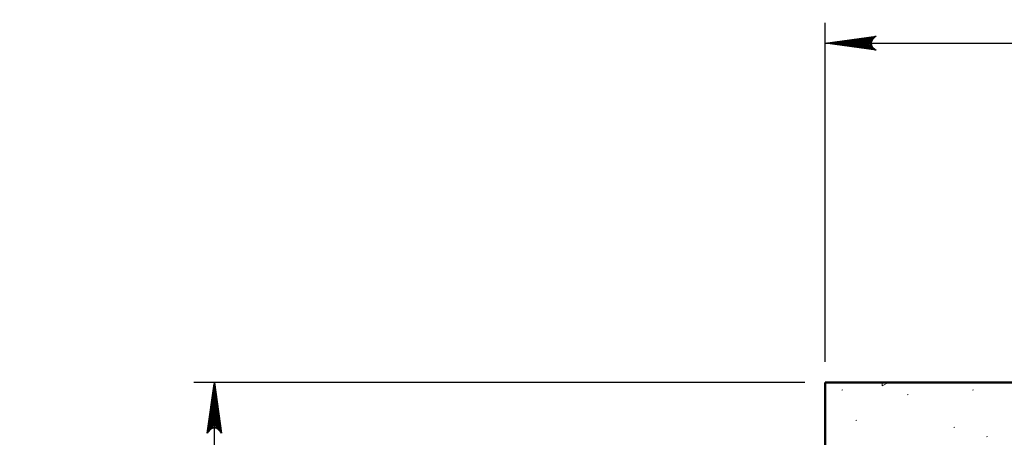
# Model space of a CAD drawing. Extents: x -312 to 328, y -156 to 292.
# Tile 64 of 89: x -30 to 18, y 209 to 230. Entities that reach past the tile are written whole.
import ezdxf

# ---------------------------------------------------------------- set-up
doc = ezdxf.new("R2010")
doc.units = 0
doc.header["$MEASUREMENT"] = 0
for name, color, linetype, lineweight in [('Level 1', 253, 'Continuous', 18), ('S-Anno-Dims', 33, 'Continuous', 35), ('S-Anno-Patt', 152, 'Continuous', 18), ('S-Pads-Eqpm', 6, 'Continuous', 50), ('S-Sect-Conc', 6, 'Continuous', 50)]:
    doc.layers.add(name, color=color, linetype=linetype, lineweight=lineweight)

# ---------------------------------------------------------------- blocks, each defined once
blk = doc.blocks.new('LARROW')
at = {"color": 0, "linetype": 'ByBlock', "lineweight": -2, "flags": 128}
blk.add_lwpolyline([(-4.925, 0.713), (0, 0), (-4.921, -0.713), (-4.768, -0.594), (-4.551, -0.382), (-4.445, -0.185), (-4.417, 0), (-4.457, 0.209), (-4.571, 0.413), (-4.791, 0.614), (-4.925, 0.713), (-0.146, 0.008), (-4.764, -0.665), (-4.622, -0.559), (-4.394, -0.343), (-4.319, -0.063), (-4.37, 0.217), (-4.504, 0.409), (-4.665, 0.567), (-4.776, 0.654), (-0.406, 0.008), (-4.555, -0.587), (-4.409, -0.492), (-4.335, -0.37), (-4.252, -0.213), (-4.209, 0.008), (-4.232, 0.189), (-4.319, 0.331), (-4.496, 0.445), (-4.614, 0.583), (-0.709, 0.008), (-4.327, -0.5), (-4.165, -0.299), (-4.118, -0.055), (-4.142, 0.217), (-4.453, 0.512), (-1.047, 0.024), (-4.118, -0.406), (-4.075, -0.264), (-3.98, -0.035), (-4.039, 0.209), (-4.283, 0.425), (-1.358, 0.024), (-4.008, -0.315), (-3.921, -0.142), (-3.882, 0.043), (-4.067, 0.331), (-1.728, 0.024), (-3.846, -0.236), (-3.787, -0.106), (-3.772, 0.043), (-3.921, 0.252), (-2.169, 0.024), (-3.713, -0.15), (-3.669, 0.051), (-3.811, 0.173), (-2.531, 0.024), (-3.61, -0.091), (-3.634, 0.102), (-2.902, 0.024), (-3.567, -0.028), (-3.587, 0.031), (-3.358, 0.031)], dxfattribs=at)

msp = doc.modelspace()

# ---------------------------------------------------------------- linework, layer by layer
at = {"layer": 'Level 1', "color": 214, "linetype": 'Continuous', "lineweight": 25}
msp.add_3dface([(-311.9741, -156.26001), (328.0259, -156.26001), (328.0259, 291.73999), (-311.9741, 291.73999)], dxfattribs=at)
msp.add_3dface([(-311.9741, -156.26001), (328.0259, -156.26001), (328.0259, 291.73999), (-311.9741, 291.73999)], dxfattribs=at)
msp.add_3dface([(-311.9741, -156.26001), (328.0259, -156.26001), (328.0259, 291.73999), (-311.9741, 291.73999)], dxfattribs=at)
at = {"layer": 'S-Anno-Dims', "lineweight": 25}
for p, q in [((9.16065, 212.96712), (9.16065, 229.57237)), ((9.16065, 228.57437), (81.16065, 228.57437)), ((8.16265, 211.96912), (-21.71172, 211.96912)), ((-20.71372, 187.96912), (-20.71372, 211.96912))]:
    msp.add_line(p, q, dxfattribs=at)
at = {"layer": 'S-Anno-Patt'}
for p, q in [((10.01253, 211.59999), (9.96503, 211.58649)), ((16.40753, 211.59999), (16.36003, 211.58649)), ((13.21003, 211.37137), (13.16253, 211.35787)), ((10.69765, 210.11374), (10.65015, 210.10024)), ((15.49403, 209.77074), (15.44653, 209.75724)), ((17.09278, 209.31349), (17.04528, 209.29999))]:
    msp.add_line(p, q, dxfattribs=at)
at = {"layer": 'S-Anno-Patt', "flags": 128}
msp.add_lwpolyline([(12.25215, 211.96912), (11.93628, 211.79137), (11.94778, 211.96912)], dxfattribs=at)
at = {"layer": 'S-Pads-Eqpm'}
msp.add_line((42.16065, 211.96912), (9.16065, 211.96912), dxfattribs=at)
at = {"layer": 'S-Sect-Conc'}
msp.add_line((9.16065, 211.96912), (9.16065, 187.96912), dxfattribs=at)

# ---------------------------------------------------------------- block references
at = {"layer": 'S-Anno-Dims', "lineweight": 25, "xscale": 0.5065787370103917, "yscale": 0.4901954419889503, "zscale": 0.03175}
for p, rotation in [((9.16065, 228.57437), 180), ((-20.71372, 211.96912), 90)]:
    msp.add_blockref('LARROW', p, dxfattribs=dict(at, rotation=rotation))

doc.saveas('drawing.dxf')
